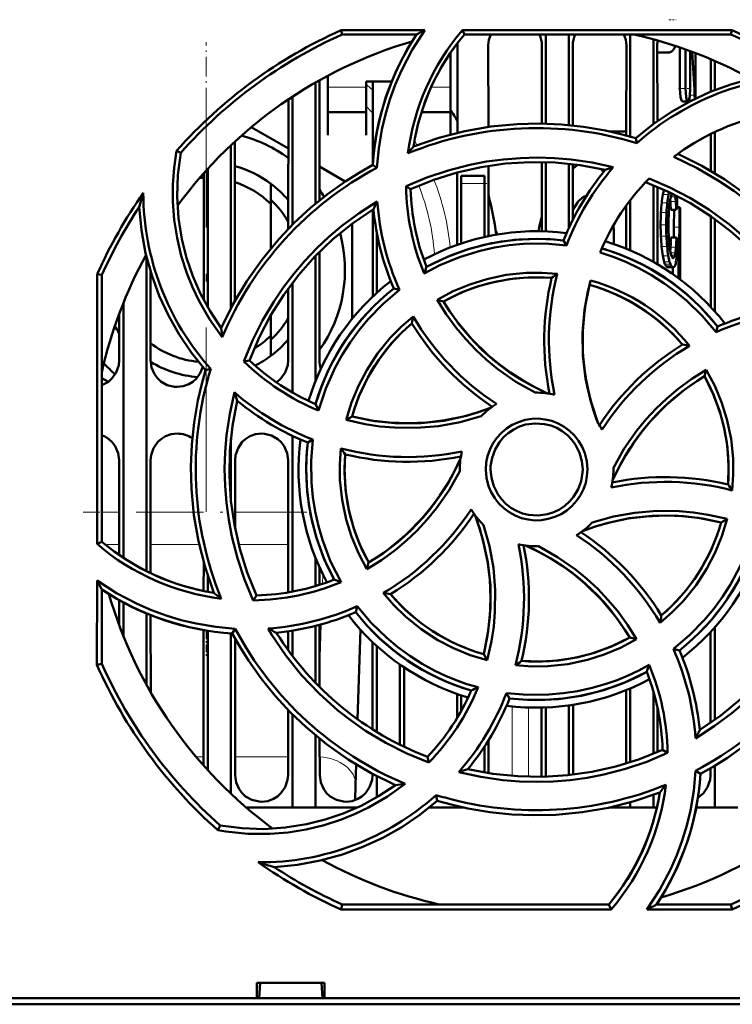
# Model space of a CAD drawing. Extents: x -1358 to 1757, y -1616 to 699.
# Tile 15 of 96: x 285 to 331, y -1480 to -1416. Entities that reach past the tile are written whole.
import ezdxf

# ---------------------------------------------------------------- set-up
doc = ezdxf.new("R2010")
doc.units = 0
doc.linetypes.add('DASHDOT', pattern=[18.5, 12, -3, 0.5, -3])

msp = doc.modelspace()

# ---------------------------------------------------------------- linework, layer by layer
at = {"color": 7, "linetype": 'DASHDOT', "lineweight": 18, "ltscale": 0.012018}
msp.add_line((326.901, -1415.815), (327.381, -1415.815), dxfattribs=at)
at = {"color": 7, "lineweight": 50}
for p, q in [((305.578, -1416.496), (311.008, -1416.496)), ((305.638, -1416.777), (305.578, -1416.496)), ((310.476, -1416.777), (305.638, -1416.777)), ((313.589, -1416.777), (313.458, -1416.496)), ((313.459, -1416.496), (331.004, -1416.496)), ((330.944, -1416.777), (313.589, -1416.777)), ((318.891, -1416.777), (318.891, -1422.585)), ((320.391, -1416.777), (320.391, -1422.674)), ((324.391, -1416.777), (324.391, -1423.42)), ((331.004, -1416.496), (330.944, -1416.777)), ((313.131, -1423.175), (313.134, -1417.477)), ((315.148, -1417.477), (315.151, -1422.796)), ((318.631, -1422.58), (318.634, -1417.477)), ((320.648, -1417.477), (320.651, -1422.699)), ((324.131, -1423.349), (324.134, -1417.477)), ((325.891, -1417.091), (325.891, -1422.609)), ((326.148, -1417.477), (326.151, -1422.42)), ((327.625, -1420.285), (327.625, -1417.621)), ((312.691, -1420.386), (312.691, -1417.957)), ((326.941, -1417.941), (326.148, -1417.941)), ((327.983, -1417.745), (327.983, -1420.285)), ((328.286, -1417.854), (328.286, -1420.285)), ((328.641, -1417.987), (328.641, -1420.285)), ((329.632, -1420.5), (329.633, -1418.387)), ((329.891, -1418.498), (329.891, -1420.396)), ((304.691, -1419.464), (304.691, -1420.386)), ((303.891, -1419.905), (303.891, -1427.786)), ((304.149, -1419.759), (304.153, -1427.571)), ((307.191, -1419.834), (308.858, -1419.834)), ((307.191, -1420.386), (307.191, -1419.834)), ((307.63, -1425.146), (307.633, -1419.834)), ((302.391, -1420.825), (302.391, -1429.157)), ((304.691, -1420.386), (304.691, -1423.333)), ((307.191, -1423.333), (307.191, -1420.386)), ((312.691, -1423.283), (312.691, -1420.386)), ((328.639, -1420.945), (328.641, -1420.285)), ((302.128, -1429.424), (302.132, -1420.996)), ((327.791, -1421.136), (328.146, -1421.136)), ((304.691, -1421.834), (307.191, -1421.834)), ((310.8, -1421.834), (312.691, -1421.834)), ((299.714, -1422.808), (302.131, -1424.203)), ((304.691, -1423.333), (304.691, -1423.334)), ((307.191, -1423.334), (307.191, -1423.333)), ((324.131, -1423.09), (323.07, -1423.09)), ((329.63, -1425.641), (329.631, -1423.238)), ((329.891, -1423.114), (329.891, -1425.796)), ((298.391, -1423.983), (298.391, -1434.577)), ((298.651, -1423.74), (298.656, -1434.088)), ((324.825, -1423.848), (324.754, -1423.526)), ((295.124, -1424.479), (294.855, -1424.347)), ((304.152, -1425.37), (305.832, -1426.34)), ((307.901, -1425.447), (307.622, -1425.268)), ((315.152, -1425.325), (315.154, -1429.898)), ((318.628, -1429.581), (318.63, -1425.079)), ((318.891, -1425.085), (318.891, -1429.589)), ((320.391, -1425.186), (320.391, -1429.374)), ((320.652, -1425.216), (320.653, -1428.827)), ((296.626, -1434.073), (296.63, -1425.795)), ((296.891, -1425.506), (296.891, -1434.552)), ((313.128, -1430.463), (313.13, -1425.753)), ((313.391, -1426.477), (313.391, -1425.977)), ((314.891, -1425.977), (313.391, -1425.977)), ((314.891, -1426.477), (314.891, -1425.977)), ((300.991, -1427.805), (300.991, -1426.49)), ((309.797, -1426.652), (310.091, -1426.836)), ((313.391, -1430.372), (313.391, -1426.477)), ((314.891, -1426.477), (314.891, -1429.955)), ((325.891, -1426.577), (325.891, -1431.569)), ((326.152, -1426.687), (326.155, -1431.72)), ((326.911, -1427.029), (326.877, -1427.187)), ((327.103, -1427.154), (327.119, -1427.13)), ((327.289, -1427.214), (327.293, -1427.229)), ((327.425, -1427.35), (327.42, -1427.281)), ((300.991, -1427.805), (300.991, -1430.691)), ((320.956, -1427.698), (320.653, -1428.186)), ((324.128, -1430.718), (324.129, -1427.9)), ((324.391, -1427.55), (324.391, -1430.828)), ((326.989, -1427.522), (327, -1427.646)), ((327.455, -1427.938), (327.475, -1427.938)), ((327.455, -1427.947), (327.493, -1427.947)), ((307.626, -1433.83), (307.629, -1428.157)), ((327.031, -1428.179), (327.384, -1428.179)), ((327.236, -1428.179), (327.233, -1429.319)), ((327.454, -1428.024), (327.587, -1428.024)), ((327.587, -1428.024), (327.584, -1429.319)), ((327.641, -1428.024), (327.587, -1428.024)), ((327.641, -1428.559), (327.612, -1428.559)), ((327.641, -1431.832), (327.641, -1428.024)), ((327.641, -1428.559), (327.641, -1431.301)), ((306.291, -1429.076), (306.291, -1435.267)), ((329.626, -1434.505), (329.629, -1428.6)), ((329.891, -1428.784), (329.891, -1434.797)), ((307.891, -1433.584), (307.891, -1429.681)), ((327.233, -1429.319), (327.228, -1429.989)), ((327.584, -1429.319), (327.576, -1430.189)), ((320.235, -1430.502), (320.045, -1430.181)), ((327.04, -1429.989), (327.393, -1429.989)), ((304.154, -1430.928), (304.158, -1437.977)), ((292.891, -1431.21), (292.891, -1451.685)), ((303.891, -1431.197), (303.891, -1439.342)), ((327.404, -1431.301), (327.521, -1431.301)), ((327.521, -1431.301), (327.521, -1432.626)), ((327.546, -1431.301), (327.521, -1431.301)), ((327.641, -1431.301), (327.585, -1431.301)), ((289.679, -1449.924), (289.695, -1432.361)), ((289.695, -1432.361), (289.991, -1432.424)), ((289.991, -1449.779), (289.991, -1432.424)), ((293.155, -1432.173), (293.158, -1437.977)), ((326.838, -1431.921), (327.193, -1431.921)), ((327.169, -1432.373), (327.169, -1431.921)), ((327.641, -1431.832), (327.559, -1431.832)), ((327.559, -1431.832), (327.559, -1432.655)), ((327.638, -1431.832), (327.638, -1432.714)), ((302.391, -1432.945), (302.391, -1440.064)), ((302.124, -1437.977), (302.126, -1433.299)), ((309.363, -1433.398), (308.997, -1433.304)), ((291.391, -1434.242), (291.391, -1450.826)), ((311.822, -1434.035), (312.231, -1434.145)), ((291.124, -1437.977), (291.126, -1434.926)), ((300.991, -1435.038), (300.991, -1436.375)), ((329.971, -1436.151), (330.065, -1435.784)), ((300.991, -1436.375), (300.991, -1437.69)), ((299.243, -1438.058), (299.594, -1437.978)), ((297.078, -1438.54), (296.74, -1438.614)), ((329.335, -1438.602), (329.224, -1439.017)), ((290.415, -1439.378), (289.988, -1439.132)), ((305.9, -1441.849), (306.275, -1441.632)), ((298.391, -1443.064), (298.391, -1447.075)), ((302.391, -1442.886), (302.391, -1453.029)), ((303.73, -1443.126), (303.394, -1443.323)), ((291.118, -1450.636), (291.121, -1444.477)), ((293.161, -1444.477), (293.164, -1451.818)), ((298.661, -1444.477), (298.663, -1448.922)), ((302.117, -1453.078), (302.121, -1444.477)), ((313.291, -1445.077), (313.292, -1445.185)), ((323.291, -1445.077), (323.29, -1444.97)), ((330.691, -1448.302), (330.307, -1448.522)), ((289.991, -1449.779), (289.679, -1449.924)), ((303.891, -1450.813), (303.891, -1452.666)), ((296.617, -1452.979), (296.618, -1451.127)), ((304.164, -1451.455), (304.164, -1452.582)), ((307.243, -1451.568), (307.358, -1451.137)), ((289.672, -1457.798), (289.677, -1452.296)), ((296.891, -1452.028), (296.891, -1453.033)), ((289.991, -1457.731), (289.991, -1452.892)), ((291.116, -1455.203), (291.117, -1453.575)), ((299.85, -1453.596), (300.05, -1453.277)), ((291.391, -1453.729), (291.391, -1455.912)), ((306.619, -1453.981), (306.518, -1454.371)), ((292.891, -1454.445), (292.891, -1459.072)), ((293.165, -1454.557), (293.168, -1459.562)), ((298.482, -1455.746), (298.678, -1455.44)), ((303.891, -1455.258), (303.891, -1458.955)), ((304.166, -1455.187), (304.167, -1459.236)), ((329.891, -1455.358), (329.891, -1461.37)), ((296.612, -1464.34), (296.616, -1455.523)), ((296.891, -1455.572), (296.891, -1464.649)), ((298.391, -1455.74), (298.391, -1466.172)), ((298.666, -1456.082), (298.67, -1464.977)), ((302.116, -1456.839), (302.116, -1455.607)), ((302.391, -1455.565), (302.391, -1457.208)), ((306.82, -1455.503), (306.642, -1461.334)), ((324.789, -1456.129), (324.351, -1456.01)), ((329.613, -1461.564), (329.616, -1455.66)), ((307.613, -1461.988), (307.616, -1456.316)), ((307.891, -1462.16), (307.891, -1456.571)), ((327.194, -1456.752), (327.585, -1456.851)), ((315.072, -1457.489), (314.846, -1457.093)), ((289.991, -1457.731), (289.672, -1457.798)), ((309.391, -1462.987), (309.391, -1457.768)), ((309.667, -1457.957), (309.669, -1463.122)), ((324.391, -1459.327), (324.391, -1464.126)), ((313.114, -1461.256), (313.114, -1459.688)), ((313.391, -1460.778), (313.391, -1459.783)), ((316.329, -1459.625), (316.537, -1459.974)), ((324.112, -1464.213), (324.114, -1459.442)), ((325.891, -1459.514), (325.891, -1463.577)), ((318.612, -1464.977), (318.614, -1460.574)), ((318.891, -1460.566), (318.891, -1465.069)), ((320.391, -1460.434), (320.391, -1464.967)), ((320.668, -1460.394), (320.67, -1464.936)), ((326.168, -1460.606), (326.169, -1463.46)), ((302.112, -1464.977), (302.114, -1460.716)), ((302.391, -1460.998), (302.391, -1467.077)), ((303.891, -1462.366), (303.891, -1467.077)), ((304.169, -1462.594), (304.17, -1464.977)), ((314.891, -1463.121), (314.891, -1464.787)), ((315.169, -1462.686), (315.17, -1464.833)), ((311.192, -1463.774), (311.279, -1464.153)), ((326.819, -1463.524), (326.49, -1463.318)), ((306.552, -1464.274), (306.511, -1465.612)), ((329.891, -1464.357), (329.891, -1467.077)), ((307.612, -1464.977), (307.612, -1464.882)), ((307.891, -1466.404), (307.891, -1465.03)), ((318.608, -1465.076), (318.612, -1464.977)), ((328.646, -1464.686), (328.96, -1464.887)), ((329.612, -1464.977), (329.612, -1464.522)), ((306.511, -1465.612), (306.481, -1466.595)), ((311.827, -1466.628), (311.747, -1466.263)), ((325.891, -1466.255), (325.891, -1467.077)), ((311.807, -1466.647), (311.851, -1466.636)), ((324.391, -1466.736), (324.391, -1467.077)), ((302.391, -1467.077), (299.396, -1467.077)), ((303.891, -1467.077), (302.391, -1467.077)), ((306.612, -1467.077), (303.891, -1467.077)), ((313.391, -1467.077), (311.296, -1467.077)), ((313.391, -1467.077), (313.391, -1467.038)), ((313.569, -1467.077), (313.391, -1467.077)), ((324.391, -1467.077), (323.018, -1467.077)), ((325.891, -1467.077), (324.391, -1467.077)), ((326.122, -1467.077), (325.891, -1467.077)), ((329.891, -1467.077), (328.677, -1467.077)), ((331.391, -1467.077), (329.891, -1467.077)), ((297.692, -1468.244), (297.543, -1468.551)), ((305.566, -1473.711), (305.638, -1473.377)), ((305.638, -1473.377), (322.993, -1473.377)), ((322.993, -1473.377), (323.148, -1473.711)), ((326.106, -1473.377), (330.944, -1473.377)), ((330.944, -1473.377), (331.015, -1473.711)), ((323.148, -1473.711), (305.566, -1473.711)), ((331.015, -1473.711), (325.472, -1473.711)), ((300.088, -1479.477), (300.088, -1478.477)), ((300.089, -1478.477), (304.493, -1478.477)), ((300.227, -1479.477), (300.291, -1478.477)), ((304.291, -1478.477), (304.355, -1479.477)), ((304.493, -1478.477), (304.493, -1479.477)), ((180.494, -1479.477), (300.088, -1479.477)), ((300.088, -1479.477), (300.227, -1479.477)), ((300.141, -1479.477), (304.441, -1479.477)), ((304.355, -1479.477), (304.494, -1479.477)), ((304.494, -1479.477), (413.088, -1479.477)), ((423.268, -1479.877), (170.314, -1479.877))]:
    msp.add_line(p, q, dxfattribs=at)
at = {"color": 7, "linetype": 'DASHDOT', "lineweight": 18, "ltscale": 0.106097}
msp.add_line((296.791, -1421.511), (296.791, -1417.267), dxfattribs=at)
at = {"color": 7, "lineweight": 18}
for p, q in [((307.191, -1420.204), (304.691, -1420.204)), ((312.691, -1420.204), (311.432, -1420.204)), ((327.625, -1420.285), (327.983, -1420.285)), ((328.268, -1420.723), (328.577, -1420.723)), ((310.334, -1423.685), (310.505, -1423.967)), ((313.391, -1426.477), (314.891, -1426.477)), ((326.518, -1427.187), (326.877, -1427.187)), ((327.067, -1427.229), (327.293, -1427.229)), ((327.107, -1427.147), (327.154, -1427.147)), ((326.436, -1427.732), (326.796, -1427.732)), ((327, -1427.646), (327.354, -1427.646)), ((327.03, -1427.343), (327.318, -1427.343)), ((326.386, -1428.362), (326.746, -1428.362)), ((327.456, -1427.97), (327.508, -1427.97)), ((326.366, -1429.164), (326.727, -1429.164)), ((327.233, -1429.319), (327.584, -1429.319)), ((326.382, -1429.905), (326.743, -1429.905)), ((327.465, -1430.189), (327.576, -1430.189)), ((326.428, -1430.573), (326.788, -1430.573)), ((327.01, -1430.989), (327.326, -1430.989)), ((327.012, -1430.606), (327.366, -1430.606)), ((327.053, -1431.137), (327.297, -1431.137)), ((327.438, -1430.865), (327.563, -1430.865)), ((326.504, -1431.17), (326.863, -1431.17)), ((326.595, -1431.575), (326.953, -1431.575)), ((326.649, -1431.723), (327.006, -1431.723)), ((327.097, -1431.242), (327.265, -1431.242)), ((327.139, -1431.304), (327.228, -1431.304)), ((326.709, -1431.835), (327.066, -1431.835)), ((326.77, -1431.898), (327.126, -1431.898)), ((289.99, -1447.847), (291.119, -1447.847)), ((293.162, -1447.847), (295.961, -1447.847)), ((298.662, -1447.847), (302.119, -1447.847)), ((291.118, -1449.969), (290.219, -1449.969)), ((296.327, -1449.969), (293.163, -1449.969)), ((302.118, -1449.969), (298.896, -1449.969)), ((304.356, -1452.52), (304.375, -1451.905)), ((304.167, -1458.715), (304.275, -1455.157)), ((316.69, -1460.495), (316.69, -1465.015)), ((317.773, -1460.569), (317.773, -1465.072)), ((296.116, -1463.767), (296.612, -1463.767)), ((298.669, -1463.767), (302.112, -1463.767))]:
    msp.add_line(p, q, dxfattribs=at)
at = {"color": 7, "linetype": 'DASHDOT', "lineweight": 18}
msp.add_line((296.791, -1447.84), (296.791, -1420.84), dxfattribs=at)
at = {"color": 7, "linetype": 'DASHDOT', "lineweight": 18, "ltscale": 0.020982}
msp.add_line((327.532, -1420.285), (328.371, -1420.285), dxfattribs=at)
at = {"color": 7, "linetype": 'DASHDOT', "lineweight": 18, "ltscale": 6.56128e-05}
msp.add_line((328.638, -1420.285), (328.641, -1420.285), dxfattribs=at)
at = {"color": 7, "linetype": 'DASHDOT', "lineweight": 18, "ltscale": 0.045015}
msp.add_line((315.041, -1426.477), (313.24, -1426.477), dxfattribs=at)
at = {"color": 7, "linetype": 'DASHDOT', "lineweight": 18, "ltscale": 0.003265}
msp.add_line((296.791, -1447.093), (296.791, -1446.962), dxfattribs=at)
at = {"color": 7, "linetype": 'DASHDOT', "lineweight": 18, "ltscale": 0.363882}
msp.add_line((303.332, -1447.847), (288.777, -1447.847), dxfattribs=at)
at = {"color": 7, "linetype": 'DASHDOT', "lineweight": 18, "ltscale": 0.041547}
msp.add_line((296.791, -1455.627), (296.791, -1457.289), dxfattribs=at)
at = {"color": 7, "lineweight": 50}
for points in [[(311.008, -1416.496), (310.191, -1417.773), (309.492, -1419.115), (309.088, -1420.053), (308.739, -1421.015), (308.45, -1421.985), (308.219, -1422.97), (308.015, -1424.2), (307.901, -1425.447)], [(326.941, -1417.941), (327.118, -1417.872), (327.272, -1417.674), (327.341, -1417.526)], [(324.754, -1423.526), (325.884, -1422.614), (327.069, -1421.809), (328.305, -1421.111), (329.592, -1420.517), (330.926, -1420.026), (332.37, -1419.627), (333.854, -1419.354), (335.372, -1419.208)], [(327.625, -1420.285), (327.669, -1420.849), (327.721, -1421.049), (327.751, -1421.108), (327.767, -1421.126), (327.783, -1421.135), (327.791, -1421.136)], [(327.983, -1420.285), (328.026, -1420.849), (328.078, -1421.049), (328.107, -1421.108), (328.123, -1421.126), (328.139, -1421.135), (328.146, -1421.136)], [(328.146, -1421.136), (328.157, -1421.134), (328.177, -1421.118), (328.196, -1421.087), (328.229, -1420.987), (328.261, -1420.788), (328.286, -1420.285)], [(310.271, -1424.055), (311.933, -1423.493), (313.617, -1423.066), (315.317, -1422.773), (317.029, -1422.613), (318.468, -1422.578), (319.905, -1422.634), (321.341, -1422.783), (322.775, -1423.028), (323.767, -1423.254), (324.754, -1423.526)], [(297.825, -1436.477), (297.002, -1435.31), (296.296, -1434.078), (295.885, -1433.209), (295.528, -1432.316), (295.163, -1431.177), (294.888, -1430.014), (294.705, -1428.834), (294.614, -1427.642), (294.614, -1426.542), (294.695, -1425.444), (294.855, -1424.347)], [(295.124, -1424.479), (294.942, -1425.905), (294.896, -1427.32), (294.985, -1428.719), (295.205, -1430.095), (295.507, -1431.31), (295.907, -1432.495), (296.413, -1433.653), (297.031, -1434.789), (297.756, -1435.883)], [(337.916, -1434.696), (337.152, -1433.361), (336.302, -1432.089), (335.366, -1430.881), (334.604, -1430.013), (333.796, -1429.184), (332.943, -1428.393), (332.05, -1427.647), (331.134, -1426.958), (330.184, -1426.319), (328.735, -1425.475), (327.218, -1424.739)], [(327.484, -1424.541), (329.057, -1425.319), (330.55, -1426.208), (331.959, -1427.203), (333.283, -1428.3), (334.326, -1429.293), (335.302, -1430.349), (336.212, -1431.469), (337.053, -1432.656), (337.595, -1433.518), (338.1, -1434.408)], [(297.756, -1435.883), (298.533, -1434.311), (299.422, -1432.818), (300.417, -1431.408), (301.514, -1430.085), (302.507, -1429.042), (303.563, -1428.066), (304.683, -1427.156), (305.87, -1426.315), (306.731, -1425.773), (307.622, -1425.268)], [(309.795, -1426.652), (311.152, -1426.084), (312.539, -1425.618), (313.953, -1425.256), (315.038, -1425.051), (316.134, -1424.905), (317.242, -1424.817), (318.352, -1424.789), (319.447, -1424.82), (320.537, -1424.911), (321.916, -1425.113), (323.285, -1425.412)], [(322.762, -1425.584), (321.135, -1425.279), (319.505, -1425.112), (317.879, -1425.081), (316.259, -1425.181), (314.685, -1425.404), (313.128, -1425.753), (311.595, -1426.23), (310.09, -1426.836)], [(335.237, -1434.455), (334.301, -1433.089), (333.267, -1431.819), (332.139, -1430.646), (330.923, -1429.571), (329.652, -1428.616), (328.304, -1427.762), (326.883, -1427.016), (325.39, -1426.38)], [(325.609, -1426.153), (326.961, -1426.731), (328.26, -1427.402), (329.505, -1428.165), (330.851, -1429.14), (332.116, -1430.222), (332.902, -1430.992), (333.645, -1431.803), (334.216, -1432.492), (334.756, -1433.206), (335.265, -1433.946), (335.742, -1434.711)], [(299.242, -1438.059), (299.801, -1436.696), (300.453, -1435.386), (301.198, -1434.13), (301.82, -1433.218), (302.491, -1432.34), (303.213, -1431.495), (303.978, -1430.69), (304.775, -1429.938), (305.611, -1429.231), (306.734, -1428.396), (307.92, -1427.636)], [(321.286, -1427.383), (321.019, -1427.624), (320.956, -1427.698)], [(296.74, -1438.614), (295.827, -1437.484), (295.023, -1436.299), (294.325, -1435.063), (293.731, -1433.776), (293.239, -1432.442), (292.841, -1430.998), (292.567, -1429.514), (292.422, -1427.996)], [(307.669, -1428.132), (306.303, -1429.067), (305.032, -1430.101), (303.86, -1431.229), (302.785, -1432.445), (301.83, -1433.716), (300.976, -1435.064), (300.229, -1436.486), (299.594, -1437.978)], [(320.235, -1430.502), (318.843, -1430.386), (317.447, -1430.406), (316.502, -1430.495), (315.561, -1430.644), (314.62, -1430.852), (313.277, -1431.261), (311.99, -1431.794), (310.975, -1432.323)], [(311.124, -1431.901), (312.495, -1431.237), (313.91, -1430.718), (315.362, -1430.349), (316.844, -1430.133), (318.349, -1430.072), (319.195, -1430.103), (320.045, -1430.18)], [(329.971, -1436.151), (329.072, -1435.087), (328.074, -1434.115), (327.349, -1433.513), (326.572, -1432.947), (325.761, -1432.429), (324.94, -1431.974), (324.095, -1431.574), (323.27, -1431.245), (322.423, -1430.966)], [(311.82, -1434.036), (312.862, -1433.486), (313.938, -1433.036), (315.046, -1432.689), (316.318, -1432.423), (317.611, -1432.291), (318.624, -1432.28), (319.641, -1432.351)], [(319.27, -1432.616), (318.055, -1432.576), (316.853, -1432.651), (315.671, -1432.843), (314.513, -1433.152), (313.386, -1433.575), (312.23, -1434.145)], [(322.298, -1442.086), (321.816, -1440.64), (321.484, -1439.17), (321.305, -1437.684), (321.283, -1436.188), (321.416, -1434.69), (321.582, -1433.729), (321.81, -1432.773)], [(321.735, -1433.061), (321.438, -1434.556), (321.291, -1436.056), (321.299, -1437.554), (321.464, -1439.043), (321.783, -1440.515), (322.019, -1441.305), (322.298, -1442.086)], [(309.363, -1433.398), (308.294, -1434.304), (307.32, -1435.307), (306.715, -1436.039), (306.155, -1436.81), (305.638, -1437.623), (305.182, -1438.449), (304.569, -1439.819), (304.104, -1441.243)], [(318.194, -1440.078), (316.948, -1439.376), (315.778, -1438.562), (315.039, -1437.956), (314.338, -1437.304), (313.676, -1436.607), (313.059, -1435.872), (312.407, -1434.979), (311.82, -1434.036)], [(312.231, -1434.145), (312.647, -1434.798), (313.092, -1435.425), (314.068, -1436.594), (315.153, -1437.654), (315.853, -1438.235), (316.59, -1438.776), (317.365, -1439.275), (318.173, -1439.727), (319.009, -1440.129)], [(305.9, -1441.851), (306.248, -1440.721), (306.693, -1439.64), (307.231, -1438.61), (307.942, -1437.524), (308.761, -1436.517), (309.474, -1435.79), (310.247, -1435.119)], [(289.991, -1439.604), (290.42, -1439.375), (290.65, -1439.167), (290.926, -1438.76), (291.089, -1438.301), (291.124, -1437.977)], [(293.158, -1437.977), (293.23, -1438.442), (293.426, -1438.888), (293.61, -1439.142), (293.837, -1439.356), (294.251, -1439.589), (294.713, -1439.701), (294.891, -1439.71)], [(301.364, -1439.414), (301.65, -1439.167), (301.926, -1438.76), (302.089, -1438.301), (302.124, -1437.977)], [(294.891, -1439.71), (295.283, -1439.665), (295.655, -1439.535), (295.92, -1439.375), (296.15, -1439.167), (296.4, -1438.81), (296.562, -1438.409)], [(297.269, -1453.098), (296.707, -1451.435), (296.28, -1449.751), (295.987, -1448.051), (295.827, -1446.339), (295.792, -1444.9), (295.848, -1443.463), (295.997, -1442.027), (296.241, -1440.593), (296.467, -1439.601), (296.74, -1438.614)], [(323.29, -1444.97), (323.994, -1443.724), (324.809, -1442.554), (325.416, -1441.815), (326.069, -1441.114), (326.767, -1440.451), (327.503, -1439.835), (328.394, -1439.186), (329.334, -1438.6)], [(329.334, -1438.6), (329.885, -1439.634), (330.335, -1440.705), (330.683, -1441.808), (330.951, -1443.079), (331.086, -1444.374), (331.098, -1445.405), (331.027, -1446.443)], [(329.224, -1439.017), (328.57, -1439.433), (327.943, -1439.879), (326.774, -1440.854), (325.714, -1441.939), (325.133, -1442.639), (324.592, -1443.377), (324.093, -1444.152), (323.641, -1444.959), (323.239, -1445.795)], [(330.752, -1446.057), (330.792, -1444.841), (330.717, -1443.639), (330.525, -1442.457), (330.216, -1441.3), (329.793, -1440.173), (329.223, -1439.016)], [(299.85, -1453.599), (299.281, -1452.24), (298.814, -1450.851), (298.452, -1449.436), (298.247, -1448.352), (298.1, -1447.258), (298.012, -1446.15), (297.984, -1445.039), (298.015, -1443.943), (298.106, -1442.852), (298.312, -1441.45), (298.618, -1440.058)], [(298.797, -1440.606), (298.493, -1442.234), (298.326, -1443.863), (298.294, -1445.49), (298.395, -1447.109), (298.618, -1448.683), (298.967, -1450.24), (299.444, -1451.773), (300.05, -1453.278)], [(306.275, -1441.633), (307.769, -1441.93), (309.269, -1442.077), (310.767, -1442.069), (312.256, -1441.904), (313.729, -1441.586), (314.518, -1441.35), (315.3, -1441.071)], [(306.275, -1441.632), (307.491, -1441.883), (308.708, -1442.029), (309.922, -1442.075), (311.126, -1442.024), (312.328, -1441.876), (313.526, -1441.63), (314.419, -1441.379), (315.3, -1441.071)], [(314.685, -1441.613), (313.305, -1442), (311.902, -1442.253), (310.473, -1442.372), (309.038, -1442.358), (308.086, -1442.275), (307.14, -1442.132), (305.9, -1441.851)], [(314.984, -1445.077), (315.012, -1444.635), (315.098, -1444.205), (315.243, -1443.792), (315.444, -1443.398), (315.698, -1443.027), (315.998, -1442.694), (316.329, -1442.413), (316.698, -1442.179), (317.107, -1441.992), (317.538, -1441.859), (317.972, -1441.786), (318.409, -1441.772), (318.844, -1441.818), (319.281, -1441.925), (319.702, -1442.088), (320.086, -1442.298), (320.435, -1442.558), (320.75, -1442.867), (321.024, -1443.218), (321.253, -1443.609), (321.424, -1444.011), (321.555, -1444.534), (321.598, -1445.077)], [(321.291, -1445.077), (321.236, -1444.532), (321.077, -1443.989), (320.821, -1443.476), (320.582, -1443.142), (320.296, -1442.846), (319.962, -1442.588), (319.599, -1442.379), (319.209, -1442.22), (318.81, -1442.121), (318.189, -1442.079), (317.572, -1442.163), (317.179, -1442.291), (316.799, -1442.476), (316.444, -1442.714), (316.142, -1442.984), (315.883, -1443.294), (315.591, -1443.79), (315.395, -1444.324), (315.299, -1444.871), (315.291, -1445.077)], [(291.121, -1444.477), (291.05, -1444.013), (290.854, -1443.567), (290.67, -1443.313), (290.443, -1443.1), (290.226, -1442.958), (289.991, -1442.852)], [(294.891, -1442.746), (294.499, -1442.791), (294.127, -1442.922), (293.863, -1443.082), (293.633, -1443.29), (293.357, -1443.697), (293.196, -1444.156), (293.161, -1444.477)], [(300.391, -1442.746), (299.999, -1442.791), (299.627, -1442.922), (299.363, -1443.082), (299.133, -1443.29), (298.857, -1443.697), (298.696, -1444.156), (298.661, -1444.477)], [(302.121, -1444.477), (302.05, -1444.013), (301.854, -1443.567), (301.67, -1443.313), (301.443, -1443.1), (301.029, -1442.866), (300.568, -1442.755), (300.391, -1442.746)], [(305.114, -1452.245), (304.45, -1450.873), (303.931, -1449.458), (303.562, -1448.006), (303.347, -1446.524), (303.285, -1445.019), (303.317, -1444.173), (303.394, -1443.323)], [(303.73, -1443.126), (303.616, -1444.526), (303.637, -1445.927), (303.727, -1446.874), (303.876, -1447.817), (304.085, -1448.758), (304.347, -1449.664), (304.883, -1451.067), (305.562, -1452.402)], [(307.244, -1451.57), (306.691, -1450.521), (306.24, -1449.438), (305.891, -1448.327), (305.625, -1447.054), (305.491, -1445.762), (305.481, -1444.739), (305.554, -1443.713)], [(305.83, -1444.098), (305.79, -1445.313), (305.865, -1446.515), (306.057, -1447.698), (306.365, -1448.855), (306.789, -1449.982), (307.359, -1451.138)], [(307.358, -1451.137), (308.012, -1450.722), (308.639, -1450.276), (309.808, -1449.301), (310.868, -1448.215), (311.449, -1447.515), (311.99, -1446.778), (312.488, -1446.003), (312.941, -1445.195), (313.343, -1444.359)], [(313.292, -1445.185), (312.59, -1446.431), (311.777, -1447.602), (311.171, -1448.342), (310.52, -1449.044), (309.823, -1449.707), (309.088, -1450.324), (308.191, -1450.98), (307.244, -1451.57)], [(321.598, -1445.077), (321.571, -1445.52), (321.486, -1445.949), (321.341, -1446.363), (321.141, -1446.757), (320.887, -1447.129), (320.589, -1447.462), (320.257, -1447.744), (319.889, -1447.979), (319.48, -1448.166), (319.05, -1448.3), (318.616, -1448.374), (318.179, -1448.389), (317.744, -1448.344), (317.307, -1448.238), (316.886, -1448.075), (316.501, -1447.865), (316.152, -1447.607), (315.836, -1447.298), (315.562, -1446.948), (315.331, -1446.557), (315.16, -1446.155), (315.026, -1445.627), (314.984, -1445.077)], [(315.291, -1445.077), (315.346, -1445.623), (315.505, -1446.165), (315.761, -1446.679), (316, -1447.012), (316.286, -1447.309), (316.62, -1447.567), (316.983, -1447.776), (317.372, -1447.934), (317.772, -1448.033), (318.393, -1448.076), (319.01, -1447.991), (319.403, -1447.864), (319.783, -1447.678), (320.138, -1447.441), (320.44, -1447.17), (320.699, -1446.861), (320.991, -1446.365), (321.187, -1445.831), (321.283, -1445.284), (321.291, -1445.077)], [(321.907, -1448.531), (323.288, -1448.146), (324.693, -1447.895), (326.125, -1447.776), (327.562, -1447.792), (328.514, -1447.877), (329.461, -1448.021), (330.691, -1448.3)], [(314.847, -1457.093), (315.144, -1455.599), (315.291, -1454.099), (315.283, -1452.601), (315.118, -1451.112), (314.799, -1449.639), (314.563, -1448.85), (314.284, -1448.068)], [(314.846, -1457.093), (315.097, -1455.877), (315.243, -1454.66), (315.289, -1453.446), (315.237, -1452.242), (315.09, -1451.04), (314.844, -1449.842), (314.592, -1448.949), (314.284, -1448.068)], [(330.307, -1448.521), (328.813, -1448.224), (327.313, -1448.077), (325.814, -1448.086), (324.325, -1448.25), (322.853, -1448.569), (322.063, -1448.805), (321.282, -1449.084)], [(330.307, -1448.522), (329.091, -1448.272), (327.874, -1448.125), (326.66, -1448.079), (325.456, -1448.131), (324.253, -1448.278), (323.056, -1448.525), (322.162, -1448.776), (321.282, -1449.084)], [(330.691, -1448.3), (330.352, -1449.418), (329.915, -1450.491), (329.382, -1451.517), (328.673, -1452.605), (327.853, -1453.619), (327.123, -1454.367), (326.328, -1455.061)], [(314.837, -1448.693), (315.223, -1450.074), (315.477, -1451.478), (315.596, -1452.909), (315.582, -1454.346), (315.499, -1455.298), (315.356, -1456.244), (315.074, -1457.489)], [(327.194, -1456.752), (328.252, -1455.862), (329.22, -1454.871), (329.825, -1454.143), (330.386, -1453.374), (330.907, -1452.561), (331.572, -1451.318), (332.113, -1450.025), (332.47, -1448.9)], [(324.351, -1456.01), (323.935, -1455.356), (323.49, -1454.729), (322.514, -1453.56), (321.429, -1452.5), (320.729, -1451.919), (319.991, -1451.379), (319.216, -1450.88), (318.409, -1450.428), (317.573, -1450.025)], [(318.408, -1450.076), (319.655, -1450.779), (320.826, -1451.594), (321.566, -1452.201), (322.268, -1452.854), (322.931, -1453.551), (323.549, -1454.287), (324.202, -1455.183), (324.791, -1456.128)], [(289.677, -1452.296), (290.95, -1453.118), (292.288, -1453.822), (293.224, -1454.229), (294.184, -1454.581), (295.154, -1454.875), (296.138, -1455.11), (297.399, -1455.323), (298.678, -1455.44)], [(337.355, -1452.093), (336.8, -1453.454), (336.151, -1454.764), (335.41, -1456.02), (334.789, -1456.936), (334.117, -1457.818), (333.4, -1458.663), (332.637, -1459.469), (331.844, -1460.221), (331.01, -1460.929), (329.855, -1461.79), (328.634, -1462.572)], [(328.913, -1462.023), (330.279, -1461.087), (331.55, -1460.053), (332.722, -1458.925), (333.797, -1457.709), (334.752, -1456.438), (335.606, -1455.091), (336.352, -1453.669), (336.988, -1452.177)], [(315.074, -1457.489), (313.961, -1457.151), (312.891, -1456.714), (311.867, -1456.181), (310.776, -1455.47), (309.759, -1454.646), (309.007, -1453.913), (308.31, -1453.115)], [(306.619, -1453.981), (307.529, -1455.055), (308.534, -1456.033), (309.266, -1456.639), (310.036, -1457.2), (310.847, -1457.717), (311.67, -1458.172), (312.352, -1458.5), (313.048, -1458.789), (313.757, -1459.04), (314.479, -1459.253)], [(338.826, -1454.271), (338.048, -1455.844), (337.16, -1457.337), (336.164, -1458.746), (335.068, -1460.07), (334.075, -1461.112), (333.019, -1462.089), (331.899, -1462.999), (330.712, -1463.84), (329.851, -1464.381), (328.96, -1464.887)], [(309.097, -1465.613), (307.524, -1464.835), (306.031, -1463.946), (304.622, -1462.951), (303.298, -1461.854), (302.256, -1460.861), (301.279, -1459.806), (300.37, -1458.685), (299.529, -1457.498), (298.987, -1456.637), (298.482, -1455.746)], [(301.036, -1455.811), (301.962, -1457.177), (302.99, -1458.455), (304.129, -1459.653), (305.362, -1460.756), (306.238, -1461.439), (307.148, -1462.074), (308.466, -1462.871), (309.844, -1463.565), (311.278, -1464.154)], [(324.791, -1456.128), (323.763, -1456.678), (322.698, -1457.127), (321.598, -1457.475), (320.327, -1457.744), (319.029, -1457.881), (317.974, -1457.895), (316.912, -1457.822)], [(317.312, -1457.539), (318.527, -1457.579), (319.729, -1457.503), (320.911, -1457.312), (322.068, -1457.003), (323.195, -1456.579), (324.352, -1456.009)], [(316.329, -1459.625), (317.703, -1459.744), (319.084, -1459.729), (320.024, -1459.642), (320.962, -1459.496), (321.904, -1459.289), (322.814, -1459.029), (323.538, -1458.777), (324.246, -1458.487), (324.939, -1458.159), (325.617, -1457.795)], [(325.458, -1458.254), (324.087, -1458.918), (322.672, -1459.437), (321.22, -1459.806), (319.738, -1460.021), (318.233, -1460.083), (317.387, -1460.052), (316.537, -1459.974)], [(326.821, -1463.524), (325.467, -1464.094), (324.082, -1464.562), (322.67, -1464.926), (321.582, -1465.134), (320.483, -1465.283), (319.378, -1465.373), (318.27, -1465.404), (317.177, -1465.374), (316.087, -1465.285), (314.654, -1465.076), (313.231, -1464.763)], [(313.82, -1464.571), (315.447, -1464.875), (317.077, -1465.042), (318.703, -1465.074), (320.323, -1464.974), (321.897, -1464.75), (323.453, -1464.401), (324.987, -1463.924), (326.492, -1463.318)], [(298.67, -1464.977), (298.742, -1465.441), (298.938, -1465.885), (299.122, -1466.137), (299.349, -1466.349), (299.762, -1466.58), (300.223, -1466.689), (300.391, -1466.697)], [(300.391, -1466.697), (300.786, -1466.652), (301.161, -1466.518), (301.423, -1466.357), (301.651, -1466.147), (301.923, -1465.739), (302.08, -1465.28), (302.112, -1464.977)], [(304.17, -1464.977), (304.242, -1465.441), (304.438, -1465.885), (304.622, -1466.137), (304.849, -1466.349), (305.262, -1466.58), (305.723, -1466.689), (305.891, -1466.697)], [(305.891, -1466.697), (306.286, -1466.652), (306.661, -1466.518), (306.923, -1466.357), (307.151, -1466.147), (307.423, -1465.739), (307.58, -1465.28), (307.612, -1464.977)], [(325.472, -1473.711), (326.298, -1472.442), (327.005, -1471.107), (327.415, -1470.173), (327.771, -1469.215), (328.067, -1468.246), (328.305, -1467.264), (328.525, -1465.984), (328.646, -1464.686)], [(328.791, -1466.447), (329.151, -1466.147), (329.423, -1465.739), (329.58, -1465.28), (329.612, -1464.977)], [(309.743, -1465.536), (308.579, -1466.365), (307.349, -1467.077), (306.482, -1467.492), (305.589, -1467.853), (304.452, -1468.224), (303.289, -1468.504), (302.108, -1468.693), (300.916, -1468.789), (299.487, -1468.78), (298.061, -1468.636), (297.543, -1468.551)], [(297.692, -1468.244), (299.118, -1468.427), (300.534, -1468.472), (301.932, -1468.383), (303.309, -1468.164), (304.524, -1467.861), (305.709, -1467.461), (306.867, -1466.956), (308.003, -1466.337), (309.097, -1465.613)], [(326.311, -1466.099), (324.649, -1466.661), (322.965, -1467.088), (321.265, -1467.381), (319.553, -1467.542), (318.114, -1467.577), (316.677, -1467.521), (315.242, -1467.372), (313.807, -1467.127), (312.815, -1466.901), (311.828, -1466.629)], [(311.828, -1466.629), (310.698, -1467.541), (309.513, -1468.346), (308.276, -1469.043), (306.99, -1469.638), (305.656, -1470.129), (304.212, -1470.528), (302.728, -1470.801), (301.21, -1470.946)]]:
    msp.add_lwpolyline(points, dxfattribs=at)
for centre, radius, start, end in [((318.27, -1445.075), 31.271, 113.94625, 138.4836), ((325.099, -1426.42), 17.515, 146.59769, 176.23014), ((325.074, -1426.422), 15.28, 139.48243, 172.79538), ((325.123, -1426.433), 15.043, 140.06547, 170.90449), ((328.509, -1450.248), 38.019, 117.40726, 118.31442), ((316.918, -1417.51), 1.771, 155.56018, 178.92731), ((316.864, -1417.51), 1.771, 1.07266, 24.44208), ((322.418, -1417.51), 1.771, 155.56018, 178.92731), ((322.364, -1417.51), 1.771, 1.07266, 24.44208), ((318.291, -1445.077), 29, 61.23459, 77.38563), ((318.313, -1445.03), 30.947, 56.54989, 65.91187), ((318.307, -1445.084), 31.281, 54.97318, 66.05183), ((318.291, -1445.077), 29, 106.23146, 143.7055), ((311.7, -1417.478), 1.434, 0.03351, 4.91924), ((327.71, -1417.485), 1.562, 168.39546, 179.71146), ((240.86, -1424.051), 87.78, 2.17291, 4.01462), ((336.293, -1436.672), 17.204, 90.10573, 131.80264), ((335.315, -1420.483), 6.742, 182.03924, 184.12895), ((329.269, -1420.921), 1.03, 181.13948, 191.8682), ((296.791, -1432.09), 19, 30.68364, 33.19439), ((336.291, -1436.684), 15, 77.90128, 127.22039), ((296.791, -1432.09), 9.025, 53.73195, 75.34647), ((318.291, -1445.063), 22.198, 72.88174, 112.17097), ((326.258, -1437.02), 20.583, 140.96026, 142.55795), ((296.791, -1432.09), 7, 53.1301, 74.58646), ((322.44, -1427.213), 2.452, 127.03786, 136.80008), ((318.294, -1445.058), 22.195, 117.92102, 157.25569), ((336.201, -1436.629), 17.396, 140.58358, 158.24036), ((336.31, -1436.674), 17.218, 139.15072, 158.99481), ((320.987, -1426.585), 1.855, 27.19666, 34.77005), ((329.847, -1446.309), 21.903, 107.43134, 108.87218), ((296.791, -1432.09), 6, 91.5445, 94.14259), ((296.791, -1432.09), 6, 45.573, 71.93106), ((296.791, -1432.09), 7, 40.3136, 53.1301), ((325.176, -1426.408), 15.384, 180.90834, 202.61269), ((336.291, -1436.684), 15, 135.40733, 157.59412), ((318.266, -1445.088), 31.278, 144.85921, 155.98891), ((314.547, -1433.99), 22.923, 162.46991, 164.84323), ((309.902, -1427.06), 17.213, 180.08394, 221.83352), ((296.791, -1432.09), 9.025, 31.83626, 35.34895), ((324.972, -1426.438), 14.887, 181.53456, 201.52931), ((296.791, -1432.09), 19, 6.91018, 14.89784), ((321.78, -1428.135), 0.899, 105.59969, 123.33957), ((321.186, -1427.821), 0.572, 57.45099, 64.50346), ((332.99, -1428.444), 6.593, 169.00091, 173.79841), ((329.68, -1427.796), 3.22, 163.49289, 169.09162), ((333.423, -1428.444), 6.665, 169.12903, 173.87319), ((328.267, -1427.682), 1.283, 160.11843, 166.00268), ((327.603, -1427.438), 0.576, 150.45621, 160.51704), ((326.065, -1427.553), 1.271, 9.51634, 14.76261), ((296.791, -1432.09), 6.188, 30.40657, 47.25615), ((327.477, -1437.844), 22.061, 152.4404, 153.88184), ((325.034, -1426.409), 17.159, 184.10169, 204.03424), ((336.582, -1428.854), 10.208, 173.69044, 177.23579), ((337.066, -1428.854), 10.331, 173.76601, 177.26882), ((333.075, -1428.552), 6.175, 172.12183, 176.27934), ((330.077, -1428.125), 3.147, 166.16009, 172.35585), ((314.099, -1428.645), 12.94, 2.06698, 4.42767), ((324.017, -1427.884), 3.345, 4.06667, 9.29617), ((314.302, -1428.645), 13.09, 2.04313, 4.37666), ((311.4, -1428.445), 16.063, 1.5278, 3.91163), ((327.474, -1427.964), 0.0253, 41.52659, 86.77068), ((327.433, -1428.001), 0.0812, 22.37426, 42.38844), ((318.244, -1445.055), 30.947, 146.54988, 155.91187), ((324.982, -1426.44), 17.396, 185.58072, 203.23758), ((342.777, -1429.163), 16.411, 177.20079, 180.00404), ((343.332, -1429.163), 16.605, 177.23394, 180.00454), ((341.552, -1429.129), 14.671, 176.17921, 178.11597), ((324.911, -1426.952), 2.761, 333.61564, 337.29762), ((327.225, -1428.09), 0.307, 12.34352, 22.96175), ((95.745, -1428.269), 231.867, 359.47981, 359.92854), ((332.919, -1432.561), 14.816, 164.70386, 168.38438), ((296.99, -1430.25), 26.332, 359.63712, 2.32332), ((343.127, -1429.165), 16.761, 179.99677, 182.52742), ((343.692, -1429.165), 16.965, 179.99678, 182.497), ((342.455, -1429.16), 15.576, 178.1112, 180.00203), ((346.54, -1429.161), 19.661, 179.99872, 181.92657), ((296.791, -1432.09), 9.025, 324.70354, 15.32656), ((318.291, -1445.077), 15.5, 82.75842, 118.28283), ((314.791, -1430.09), 1, 17.54538, 34.27952), ((338.636, -1429.43), 11.751, 181.91153, 184.39767), ((318.289, -1445.069), 14.991, 83.27569, 118.55293), ((318.291, -1445.077), 15.5, 37.75869, 73.28459), ((340.354, -1429.291), 13.985, 182.51487, 185.26162), ((340.882, -1429.291), 14.152, 182.48454, 185.19873), ((332.877, -1429.885), 5.974, 184.28649, 188.63031), ((312.162, -1429.637), 14.882, 356.26873, 358.64544), ((312.342, -1429.637), 15.055, 356.3117, 358.66109), ((324.626, -1431.246), 3.039, 20.84813, 24.4368), ((306.696, -1429.691), 20.776, 356.50583, 358.69273), ((276.625, -1429.52), 50.955, 358.48693, 359.24731), ((283.274, -1430.012), 44.329, 358.33367, 359.53164), ((318.291, -1445.077), 29, 151.23451, 167.39631), ((318.296, -1445.07), 14.991, 38.27653, 73.55541), ((334.53, -1429.839), 8.135, 185.17628, 189.41369), ((334.983, -1429.84), 8.228, 185.11418, 189.30288), ((329.208, -1430.459), 2.261, 188.20175, 195.91942), ((321.864, -1430.274), 5.16, 353.24578, 356.31688), ((328.256, -1430.717), 1.274, 196.49259, 201.69987), ((326.6, -1430.98), 0.715, 338.47216, 347.24881), ((325.476, -1430.711), 1.871, 346.83069, 351.45454), ((322.874, -1430.338), 4.499, 351.67609, 356.58799), ((321.083, -1430.599), 6.359, 352.11588, 356.77515), ((309.983, -1430.413), 17.586, 357.10474, 358.52696), ((329.864, -1430.632), 3.402, 189.0963, 196.09796), ((327.835, -1431.214), 1.292, 196.25739, 203.24133), ((327.244, -1431.472), 0.646, 202.86669, 214.1452), ((330.258, -1430.633), 3.437, 188.98814, 195.91522), ((328.204, -1431.215), 1.302, 196.07301, 202.99335), ((327.605, -1431.474), 0.648, 202.61851, 213.8239), ((327.567, -1430.995), 0.531, 201.34792, 210.49419), ((327.268, -1431.174), 0.183, 209.52477, 228.21507), ((327.188, -1431.266), 0.0606, 227.22791, 266.85791), ((327.18, -1431.265), 0.0615, 273.85388, 321.01839), ((327.07, -1431.17), 0.207, 319.7979, 339.79253), ((326.436, -1431.469), 0.931, 338.61137, 347.63974), ((324.958, -1431.127), 2.448, 347.2088, 351.90379), ((331.808, -1439.375), 21.993, 160.13015, 161.29438), ((336.369, -1436.67), 17.277, 165.52435, 191.84558), ((329.314, -1446.29), 16.966, 124.75972, 126.29906), ((326.916, -1431.698), 0.247, 213.43522, 233.73313), ((326.843, -1431.797), 0.124, 233.77692, 267.67657), ((327.273, -1431.7), 0.246, 213.09826, 233.38932), ((327.199, -1431.8), 0.122, 233.40955, 267.61485), ((327.189, -1431.837), 0.0848, 273.3178, 320.12404), ((327.05, -1431.717), 0.269, 319.34235, 339.93251), ((318.291, -1445.077), 15.5, 127.75858, 163.28089), ((318.289, -1445.069), 12.491, 85.49434, 119.0148), ((336.07, -1436.68), 17.284, 166.40093, 191.5798), ((336.291, -1436.684), 15, 164.88799, 180.00001), ((318.296, -1445.069), 12.49, 40.49301, 74.01924), ((318.41, -1444.908), 12.601, 38.66362, 74.35149), ((318.284, -1445.073), 14.992, 128.27618, 163.54921), ((336.944, -1451.805), 17.136, 94.01896, 114.00914), ((336.928, -1451.769), 17.396, 95.58068, 113.2375), ((296.791, -1432.09), 6.188, 312.74385, 329.54094), ((318.286, -1445.074), 12.494, 130.49679, 164.01209), ((326.753, -1438.082), 16.769, 169.82252, 171.397), ((324.925, -1426.568), 17.283, 211.40052, 236.57952), ((325.119, -1426.365), 17.257, 210.48215, 236.84623), ((296.791, -1432.09), 7, 211.60361, 215.95493), ((318.84, -1433.668), 21.199, 185.99581, 187.60899), ((296.791, -1432.09), 6, 232.72037, 265.11118), ((296.791, -1432.09), 6, 301.1811, 314.427), ((296.791, -1432.09), 7, 306.8699, 319.63391), ((336.291, -1436.684), 15, 180.00001, 201.11014), ((336.801, -1451.711), 17.284, 121.4006, 146.57937), ((336.988, -1451.89), 17.235, 120.46386, 146.86311), ((325.108, -1454.322), 17.57, 79.69868, 81.20454), ((296.791, -1432.09), 9.025, 222.3839, 228.87703), ((296.791, -1432.09), 7, 238.76578, 265.42779), ((309.926, -1427.057), 15.336, 225.83995, 247.68666), ((309.832, -1427.172), 14.886, 226.54534, 246.54031), ((296.791, -1432.09), 7, 297.03885, 306.8699), ((305.842, -1437.954), 1.685, 180.77621, 199.21494), ((318.298, -1445.057), 22.199, 162.9283, 202.31487), ((318.3, -1445.075), 12.49, 355.49399, 29.0174), ((319.536, -1433.518), 21.916, 197.36325, 198.87074), ((309.903, -1427.044), 17.226, 229.07126, 249.00303), ((318.291, -1445.077), 5, 76.47188, 91.11481), ((309.843, -1427.167), 17.396, 230.58367, 248.24047), ((323.151, -1431.825), 21.245, 205.06649, 206.3051), ((318.291, -1445.077), 5, 121.46385, 136.15105), ((318.291, -1445.077), 5, 31.44705, 36.74265), ((294.895, -1444.483), 1.737, 55.40934, 90.12117), ((318.291, -1445.077), 15.5, 172.75832, 208.28287), ((318.285, -1445.079), 14.993, 173.27679, 208.54961), ((319.423, -1434.074), 16.89, 214.80123, 216.40578), ((309.899, -1426.984), 17.286, 255.44136, 281.78891), ((318.291, -1445.077), 5, 166.42763, 179.99999), ((318.29, -1445.078), 12.498, 175.50406, 209.00626), ((309.894, -1427.298), 17.283, 256.40089, 281.57989), ((318.291, -1445.077), 5, 346.40382, 360), ((326.683, -1463.137), 17.251, 75.41344, 101.8149), ((326.688, -1462.857), 17.284, 76.40104, 101.57962), ((316.328, -1456.591), 17.862, 34.61917, 36.14068), ((299.594, -1438.233), 17.247, 300.35718, 326.78306), ((318.291, -1445.077), 5, 211.38447, 226.31339), ((299.781, -1438.443), 17.284, 301.40077, 326.57907), ((318.291, -1445.077), 5, 301.36761, 316.31182), ((318.298, -1445.082), 12.492, 310.49621, 344.01685), ((311.464, -1463.757), 17.222, 30.33021, 56.80168), ((311.656, -1463.587), 17.284, 31.40071, 56.57917), ((318.296, -1445.081), 14.993, 308.27975, 343.55042), ((318.291, -1445.077), 15.5, 307.75877, 343.2808), ((299.622, -1438.309), 15.29, 229.43503, 263.0111), ((299.647, -1438.245), 15.043, 230.06576, 260.90389), ((300.215, -1453.453), 17.259, 345.33773, 11.7583), ((318.291, -1445.077), 5, 256.35958, 271.34427), ((300.511, -1453.475), 17.284, 346.40114, 11.57945), ((323.424, -1434.891), 37.972, 207.28254, 208.2987), ((299.651, -1438.397), 14.886, 271.53435, 291.52923), ((312.117, -1432.936), 20.538, 250.06281, 251.38628), ((299.633, -1438.27), 17.515, 236.59765, 266.23032), ((299.607, -1438.204), 15.397, 270.90356, 292.75576), ((318.291, -1445.077), 29, 196.23145, 233.70554), ((310.191, -1437.155), 20.522, 230.97311, 232.7224), ((311.944, -1433.274), 20.171, 259.62, 260.99359), ((318.29, -1445.078), 12.499, 220.50471, 254.00711), ((299.638, -1438.317), 17.149, 273.90941, 294.02134), ((318.287, -1445.056), 22.195, 297.82125, 337.23019), ((299.653, -1438.384), 17.398, 275.58228, 293.23819), ((318.291, -1445.077), 15.5, 217.75854, 253.28091), ((318.289, -1445.08), 14.996, 218.2815, 253.54464), ((308.091, -1451.699), 18.545, 349.55635, 351.05817), ((318.293, -1445.054), 22.195, 207.90271, 247.34311), ((315.017, -1447.23), 16.404, 209.97554, 211.53947), ((310.729, -1436.596), 21.284, 242.21354, 243.83811), ((318.291, -1445.077), 19.999, 212.0822, 249.20931), ((318.292, -1445.083), 12.494, 265.49995, 299.01339), ((311.545, -1463.714), 17.127, 3.82573, 23.98599), ((311.599, -1463.715), 17.396, 5.5807, 23.23745), ((318.26, -1445.127), 31.27, 203.90469, 228.50886), ((306.292, -1442.392), 18.731, 304.53918, 306.03748), ((303.275, -1450.361), 23.545, 340.41211, 341.59126), ((311.409, -1463.773), 15.414, 0.92602, 22.82025), ((318.291, -1445.081), 14.996, 263.28209, 298.54851), ((311.61, -1463.717), 14.886, 1.53454, 21.52944), ((300.26, -1453.458), 15.356, 315.8501, 337.82662), ((305.798, -1441.809), 19.482, 295.02564, 296.45056), ((318.291, -1445.077), 15.5, 262.75857, 298.28273), ((300.387, -1453.537), 14.885, 316.54396, 336.54009), ((300.273, -1453.449), 17.203, 318.87706, 338.96268), ((300.38, -1453.525), 17.396, 320.58363, 338.24028), ((318.291, -1445.077), 29, 286.23149, 323.70534), ((309.175, -1452.334), 21.988, 332.25071, 333.85485), ((306.757, -1443.872), 21.871, 287.21716, 288.83943), ((311.483, -1463.735), 17.515, 326.59781, 356.22935), ((306.881, -1444.555), 21.172, 276.00425, 277.76258), ((318.298, -1445.05), 22.196, 254.42292, 292.27857), ((311.508, -1463.76), 15.314, 319.47278, 353.14242), ((309.983, -1452.883), 21.007, 321.01365, 322.78379), ((300.289, -1453.45), 17.189, 269.60986, 311.80399), ((319.278, -1440.862), 26.494, 253.48454, 254.81356), ((311.458, -1463.721), 15.043, 320.06577, 350.90485), ((318.313, -1445.138), 31.27, 293.96803, 318.58204), ((318.271, -1445.133), 31.274, 234.63916, 246.03116), ((307.198, -1448.858), 22.886, 252.12171, 254.83132), ((318.291, -1445.077), 29, 241.23468, 257.38563), ((318.268, -1445.125), 30.947, 236.54988, 245.91186), ((308.116, -1439.958), 37.953, 297.21332, 298.29432)]:
    msp.add_arc(centre, radius, start, end, dxfattribs=at)
at = {"color": 7, "lineweight": 18}
for radius, start, end in [(14.879, 57.93167, 57.99914), (15.939, 47.14594, 49.2738), (14.879, 43.23317, 45.6567), (14.879, 3.8945, 21.6275), (15.939, 5.23632, 21.59096)]:
    msp.add_arc((296.791, -1432.09), radius, start, end, dxfattribs=at)
at = {"color": 7, "lineweight": 50}
for centre, major_axis, ratio, start_param, end_param in [((12616.022, -18232.871), (12316.056, -16812.807), 0.038134, 3.133394, 3.149792), ((12912.955, -5659.321), (12604.468, -4238.488), 0.035668, 3.132152, 3.151038), ((7946.204, -4901.23), (7634.777, -3481.043), 0.041509, 3.13011, 3.153076), ((-11329.756, -18658.145), (-11656.463, -17225.506), 0.026218, 3.133262, 3.149924), ((-8881.166, -15751.999), (-9206.224, -14317.445), 0.026518, 3.13361, 3.149573), ((17520.297, -13085.638), (17214.443, -11648.977), 0.026223, 3.133258, 3.149926), ((13113.379, 13063.592), (-12798.231, -14501.266), 0.027193, 6.274586, 6.291779), ((14622.667, -10642.897), (14314.9, -9204.587), 0.026519, 3.133609, 3.149572), ((14823.688, -14237.277), (14497.993, -12795.343), 0.027196, 3.132993, 3.150188), ((-14189.85, 11349.545), (14500.737, -12797.766), 0.027194, 6.274586, 6.291779), ((-13988.416, 7754.242), (14317.23, -9206.086), 0.026517, 6.275203, 6.291165), ((-16883.168, 10195.113), (17213.896, -11648.606), 0.026224, 6.274852, 6.29152), ((3774.083, 6182.043), (-3480.682, -7633.985), 0.041511, 6.271702, 6.294669), ((-12474.74, -15951.416), (-12796.175, -14498.935), 0.027195, 3.132993, 3.150187), ((4532.117, 11148.344), (-4238.071, -12603.225), 0.03567, 6.273745, 6.292632), ((9516.543, 12859.97), (-9205.019, -14315.57), 0.026519, 6.275203, 6.291166), ((11959.497, 15757.883), (-11649.622, -17215.396), 0.026223, 6.274851, 6.291518), ((17108.738, 10854.599), (16815.461, 12318), 0.038131, 3.133395, 3.149791), ((-12274.426, 2768.512), (12602.521, -4237.833), 0.03567, 6.273743, 6.292631), ((-11981.48, 15345.5), (12318.095, -16815.592), 0.038131, 6.274988, 6.291384), ((-7310.481, 2011.468), (7635.637, -3481.436), 0.041508, 6.271704, 6.294669)]:
    msp.add_ellipse(centre, major_axis=major_axis, ratio=ratio, start_param=start_param, end_param=end_param, dxfattribs=at)
at = {"color": 7, "lineweight": 18}
msp.add_ellipse((304.012, -1465.535), major_axis=(2.499, -0.076), ratio=0.706942, start_param=0, end_param=1.52952, dxfattribs=at)

doc.saveas('drawing.dxf')
